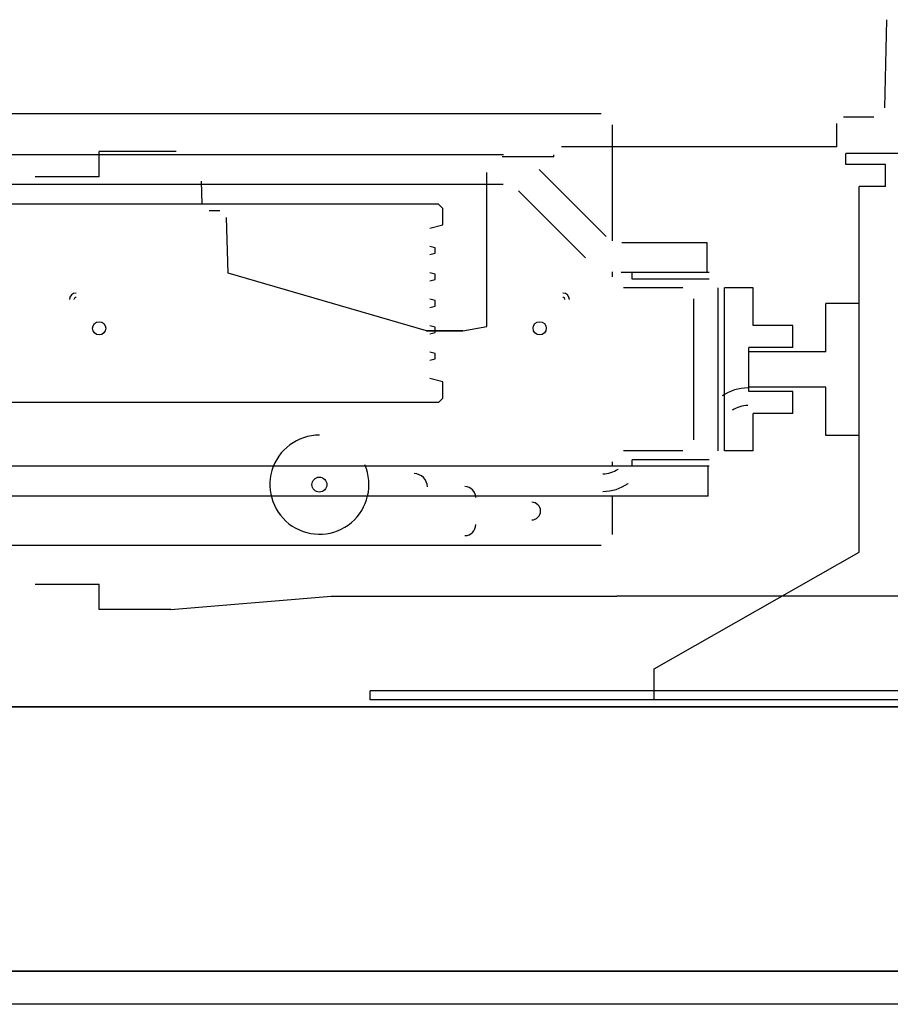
# Model space of a CAD drawing. Header units: millimetres. Extents: x -8838 to 31257, y -6224 to 3754.
# Tile 102 of 205: x 3774 to 3813, y -5201 to -5156. Entities that reach past the tile are written whole.
import ezdxf

# ---------------------------------------------------------------- set-up
doc = ezdxf.new("R2010")
doc.units = ezdxf.units.MM
doc.header["$LTSCALE"] = 10
doc.header["$MEASUREMENT"] = 0
doc.linetypes.add('rzut 2 pietra$0$ArchiTECH.PC Solid Line Type', pattern=[0])
doc.linetypes.add('SUFIT_2 PIETRO$0$ArchiTECH.PC Solid Line Type', pattern=[0])
doc.layers.add('IS_ARCH', color=254, linetype='CONTINUOUS', lineweight=18)
doc.layers.add('SUFIT_2 PIETRO$0$WINDA', color=254, linetype='CONTINUOUS')

msp = doc.modelspace()

# ---------------------------------------------------------------- linework, layer by layer
at = {"layer": 'IS_ARCH', "linetype": 'rzut 2 pietra$0$ArchiTECH.PC Solid Line Type'}
for p, q in [((3812.965, -5160.007), (3813.069, -5156.01)), ((3812.965, -5160.007), (3813.069, -5156.01)), ((3812.965, -5160.007), (3813.069, -5156.01)), ((3800.098, -5160.29), (3743.498, -5160.29)), ((3800.098, -5160.29), (3743.498, -5160.29)), ((3800.098, -5160.29), (3743.498, -5160.29)), ((3810.797, -5161.79), (3810.797, -5160.718)), ((3810.797, -5161.79), (3810.797, -5160.718)), ((3810.797, -5161.79), (3810.797, -5160.718)), ((3811.097, -5160.418), (3812.473, -5160.418)), ((3811.097, -5160.418), (3812.473, -5160.418)), ((3811.097, -5160.418), (3812.473, -5160.418)), ((3800.598, -5166.045), (3800.598, -5160.79)), ((3800.598, -5166.045), (3800.598, -5160.79)), ((3800.598, -5166.045), (3800.598, -5160.79)), ((3777.296, -5163.143), (3777.297, -5161.993)), ((3777.296, -5163.143), (3777.297, -5161.993)), ((3777.296, -5163.143), (3777.297, -5161.993)), ((3780.796, -5161.993), (3777.297, -5161.993)), ((3780.796, -5161.993), (3777.297, -5161.993)), ((3780.796, -5161.993), (3777.297, -5161.993)), ((3810.797, -5161.79), (3798.289, -5161.79)), ((3810.797, -5161.79), (3798.289, -5161.79)), ((3810.797, -5161.79), (3798.289, -5161.79)), ((3811.198, -5162.59), (3811.198, -5162.09)), ((3819.798, -5162.09), (3811.198, -5162.09)), ((3811.198, -5162.59), (3811.198, -5162.09)), ((3819.798, -5162.09), (3811.198, -5162.09)), ((3819.798, -5162.09), (3811.198, -5162.09)), ((3811.198, -5162.59), (3811.198, -5162.09)), ((3795.656, -5162.14), (3747.94, -5162.14)), ((3795.656, -5162.14), (3747.94, -5162.14)), ((3795.656, -5162.14), (3747.94, -5162.14)), ((3797.939, -5162.243), (3795.597, -5162.243)), ((3797.939, -5162.243), (3795.597, -5162.243)), ((3797.939, -5162.243), (3795.597, -5162.243)), ((3797.939, -5162.243), (3797.939, -5162.14)), ((3797.939, -5162.243), (3797.939, -5162.14)), ((3797.939, -5162.243), (3797.939, -5162.14)), ((3794.897, -5169.94), (3794.897, -5162.943)), ((3794.897, -5169.94), (3794.897, -5162.943)), ((3794.897, -5169.94), (3794.897, -5162.943)), ((3800.316, -5165.847), (3797.283, -5162.813)), ((3800.316, -5165.847), (3797.283, -5162.813)), ((3800.316, -5165.847), (3797.283, -5162.813)), ((3812.998, -5162.59), (3811.198, -5162.59)), ((3812.998, -5162.59), (3811.198, -5162.59)), ((3812.998, -5162.59), (3811.198, -5162.59)), ((3812.998, -5163.59), (3812.998, -5162.59)), ((3812.998, -5163.59), (3812.998, -5162.59)), ((3812.998, -5163.59), (3812.998, -5162.59)), ((3777.296, -5163.143), (3774.389, -5163.143)), ((3777.296, -5163.143), (3774.389, -5163.143)), ((3777.296, -5163.143), (3774.389, -5163.143)), ((3781.981, -5164.393), (3781.944, -5163.344)), ((3781.981, -5164.393), (3781.944, -5163.344)), ((3781.981, -5164.393), (3781.944, -5163.344)), ((3795.636, -5163.49), (3747.961, -5163.49)), ((3795.636, -5163.49), (3747.961, -5163.49)), ((3795.636, -5163.49), (3747.961, -5163.49)), ((3799.376, -5166.816), (3796.343, -5163.782)), ((3799.376, -5166.816), (3796.343, -5163.782)), ((3799.376, -5166.816), (3796.343, -5163.782)), ((3811.798, -5180.19), (3811.798, -5163.59)), ((3812.998, -5163.59), (3811.798, -5163.59)), ((3811.798, -5180.19), (3811.798, -5163.59)), ((3812.998, -5163.59), (3811.798, -5163.59)), ((3812.998, -5163.59), (3811.798, -5163.59)), ((3811.798, -5180.19), (3811.798, -5163.59)), ((3792.698, -5164.39), (3750.898, -5164.39)), ((3792.698, -5164.39), (3750.898, -5164.39)), ((3792.698, -5164.39), (3750.898, -5164.39)), ((3782.772, -5164.693), (3782.291, -5164.693)), ((3782.772, -5164.693), (3782.291, -5164.693)), ((3782.772, -5164.693), (3782.291, -5164.693)), ((3792.898, -5164.59), (3792.698, -5164.39)), ((3792.898, -5164.59), (3792.698, -5164.39)), ((3792.898, -5164.59), (3792.698, -5164.39)), ((3792.898, -5165.318), (3792.898, -5164.59)), ((3792.898, -5165.318), (3792.898, -5164.59)), ((3792.898, -5165.318), (3792.898, -5164.59)), ((3783.149, -5167.524), (3783.082, -5164.994)), ((3783.149, -5167.524), (3783.082, -5164.994)), ((3783.149, -5167.524), (3783.082, -5164.994)), ((3792.317, -5165.474), (3792.898, -5165.318)), ((3792.317, -5165.474), (3792.898, -5165.318)), ((3792.317, -5165.474), (3792.898, -5165.318)), ((3792.548, -5166.367), (3792.317, -5166.305)), ((3792.548, -5166.367), (3792.317, -5166.305)), ((3792.548, -5166.367), (3792.317, -5166.305)), ((3792.548, -5166.612), (3792.548, -5166.367)), ((3792.548, -5166.612), (3792.548, -5166.367)), ((3792.548, -5166.612), (3792.548, -5166.367)), ((3804.898, -5166.14), (3801.023, -5166.14)), ((3804.898, -5166.14), (3801.023, -5166.14)), ((3804.898, -5166.14), (3801.023, -5166.14)), ((3804.898, -5167.49), (3804.898, -5166.14)), ((3804.898, -5167.49), (3804.898, -5166.14)), ((3804.898, -5167.49), (3804.898, -5166.14)), ((3792.317, -5166.674), (3792.548, -5166.612)), ((3792.317, -5166.674), (3792.548, -5166.612)), ((3792.317, -5166.674), (3792.548, -5166.612)), ((3800.598, -5167.69), (3800.598, -5167.454)), ((3800.598, -5167.69), (3800.598, -5167.454)), ((3800.598, -5167.69), (3800.598, -5167.454)), ((3792.162, -5170.143), (3783.149, -5167.524)), ((3792.162, -5170.143), (3783.149, -5167.524)), ((3792.162, -5170.143), (3783.149, -5167.524)), ((3792.548, -5167.567), (3792.317, -5167.505)), ((3792.548, -5167.567), (3792.317, -5167.505)), ((3792.548, -5167.567), (3792.317, -5167.505)), ((3792.317, -5167.874), (3792.548, -5167.812)), ((3792.317, -5167.874), (3792.548, -5167.812)), ((3792.317, -5167.874), (3792.548, -5167.812)), ((3792.548, -5167.812), (3792.548, -5167.567)), ((3792.548, -5167.812), (3792.548, -5167.567)), ((3792.548, -5167.812), (3792.548, -5167.567)), ((3804.898, -5167.49), (3801.003, -5167.49)), ((3804.898, -5167.49), (3801.003, -5167.49)), ((3804.898, -5167.49), (3801.003, -5167.49)), ((3804.998, -5167.49), (3801.498, -5167.49)), ((3801.498, -5167.79), (3801.498, -5167.49)), ((3804.998, -5167.49), (3801.498, -5167.49)), ((3801.498, -5167.79), (3801.498, -5167.49)), ((3801.498, -5167.79), (3801.498, -5167.49)), ((3804.998, -5167.49), (3801.498, -5167.49)), ((3804.998, -5167.79), (3801.498, -5167.79)), ((3804.998, -5167.79), (3801.498, -5167.79)), ((3804.998, -5167.79), (3801.498, -5167.79)), ((3803.798, -5168.19), (3801.098, -5168.19)), ((3803.798, -5168.19), (3801.098, -5168.19)), ((3803.798, -5168.19), (3801.098, -5168.19)), ((3805.398, -5175.59), (3805.398, -5168.19)), ((3805.398, -5175.59), (3805.398, -5168.19)), ((3805.398, -5175.59), (3805.398, -5168.19)), ((3806.988, -5168.19), (3805.698, -5168.19)), ((3805.698, -5175.59), (3805.698, -5168.19)), ((3806.988, -5168.19), (3805.698, -5168.19)), ((3805.698, -5175.59), (3805.698, -5168.19)), ((3805.698, -5175.59), (3805.698, -5168.19)), ((3806.988, -5168.19), (3805.698, -5168.19)), ((3806.988, -5169.89), (3806.988, -5168.19)), ((3806.988, -5169.89), (3806.988, -5168.19)), ((3806.988, -5169.89), (3806.988, -5168.19)), ((3792.548, -5168.767), (3792.317, -5168.705)), ((3792.548, -5168.767), (3792.317, -5168.705)), ((3792.548, -5168.767), (3792.317, -5168.705)), ((3792.548, -5169.012), (3792.548, -5168.767)), ((3792.548, -5169.012), (3792.548, -5168.767)), ((3792.548, -5169.012), (3792.548, -5168.767)), ((3804.298, -5175.09), (3804.298, -5168.69)), ((3804.298, -5175.09), (3804.298, -5168.69)), ((3804.298, -5175.09), (3804.298, -5168.69)), ((3792.317, -5169.074), (3792.548, -5169.012)), ((3792.317, -5169.074), (3792.548, -5169.012)), ((3792.317, -5169.074), (3792.548, -5169.012)), ((3810.298, -5171.09), (3810.298, -5168.89)), ((3811.798, -5168.89), (3810.298, -5168.89)), ((3810.298, -5171.09), (3810.298, -5168.89)), ((3811.798, -5168.89), (3810.298, -5168.89)), ((3811.798, -5168.89), (3810.298, -5168.89)), ((3810.298, -5171.09), (3810.298, -5168.89)), ((3793.812, -5170.143), (3792.161, -5170.143)), ((3793.812, -5170.143), (3792.161, -5170.143)), ((3793.812, -5170.143), (3792.161, -5170.143)), ((3792.162, -5170.143), (3793.812, -5170.143)), ((3793.812, -5170.143), (3792.162, -5170.143)), ((3792.162, -5170.143), (3793.812, -5170.143)), ((3793.812, -5170.143), (3792.162, -5170.143)), ((3793.812, -5170.143), (3792.162, -5170.143)), ((3792.162, -5170.143), (3793.812, -5170.143)), ((3792.548, -5169.967), (3792.317, -5169.905)), ((3792.548, -5169.967), (3792.317, -5169.905)), ((3792.548, -5169.967), (3792.317, -5169.905)), ((3792.548, -5170.212), (3792.548, -5169.967)), ((3792.548, -5170.212), (3792.548, -5169.967)), ((3792.548, -5170.212), (3792.548, -5169.967)), ((3793.812, -5170.143), (3794.897, -5169.94)), ((3793.812, -5170.143), (3794.897, -5169.94)), ((3793.812, -5170.143), (3794.897, -5169.94)), ((3808.798, -5169.89), (3806.988, -5169.89)), ((3808.798, -5169.89), (3806.988, -5169.89)), ((3808.798, -5169.89), (3806.988, -5169.89)), ((3808.798, -5170.89), (3808.798, -5169.89)), ((3808.798, -5170.89), (3808.798, -5169.89)), ((3808.798, -5170.89), (3808.798, -5169.89)), ((3792.317, -5170.274), (3792.548, -5170.212)), ((3792.317, -5170.274), (3792.548, -5170.212)), ((3792.317, -5170.274), (3792.548, -5170.212)), ((3806.798, -5172.89), (3806.798, -5170.89)), ((3808.798, -5170.89), (3806.798, -5170.89)), ((3806.798, -5172.89), (3806.798, -5170.89)), ((3808.798, -5170.89), (3806.798, -5170.89)), ((3808.798, -5170.89), (3806.798, -5170.89)), ((3806.798, -5172.89), (3806.798, -5170.89)), ((3792.548, -5171.167), (3792.317, -5171.105)), ((3792.548, -5171.167), (3792.317, -5171.105)), ((3792.548, -5171.167), (3792.317, -5171.105)), ((3792.317, -5171.474), (3792.548, -5171.412)), ((3792.317, -5171.474), (3792.548, -5171.412)), ((3792.317, -5171.474), (3792.548, -5171.412)), ((3792.548, -5171.412), (3792.548, -5171.167)), ((3792.548, -5171.412), (3792.548, -5171.167)), ((3792.548, -5171.412), (3792.548, -5171.167)), ((3806.798, -5172.69), (3806.798, -5171.09)), ((3810.298, -5171.09), (3806.798, -5171.09)), ((3806.798, -5172.69), (3806.798, -5171.09)), ((3810.298, -5171.09), (3806.798, -5171.09)), ((3810.298, -5171.09), (3806.798, -5171.09)), ((3806.798, -5172.69), (3806.798, -5171.09)), ((3792.898, -5172.461), (3792.317, -5172.305)), ((3792.898, -5172.461), (3792.317, -5172.305)), ((3792.898, -5172.461), (3792.317, -5172.305)), ((3792.898, -5173.19), (3792.898, -5172.461)), ((3792.898, -5173.19), (3792.898, -5172.461)), ((3792.898, -5173.19), (3792.898, -5172.461)), ((3810.298, -5172.69), (3806.798, -5172.69)), ((3810.298, -5172.69), (3806.798, -5172.69)), ((3810.298, -5172.69), (3806.798, -5172.69)), ((3810.298, -5174.89), (3810.298, -5172.69)), ((3810.298, -5174.89), (3810.298, -5172.69)), ((3810.298, -5174.89), (3810.298, -5172.69)), ((3792.698, -5173.39), (3792.898, -5173.19)), ((3792.698, -5173.39), (3792.898, -5173.19)), ((3792.698, -5173.39), (3792.898, -5173.19)), ((3808.798, -5172.89), (3806.798, -5172.89)), ((3808.798, -5172.89), (3806.798, -5172.89)), ((3808.798, -5172.89), (3806.798, -5172.89)), ((3808.798, -5173.89), (3808.798, -5172.89)), ((3808.798, -5173.89), (3808.798, -5172.89)), ((3808.798, -5173.89), (3808.798, -5172.89)), ((3792.698, -5173.39), (3750.898, -5173.39)), ((3792.698, -5173.39), (3750.898, -5173.39)), ((3792.698, -5173.39), (3750.898, -5173.39)), ((3806.988, -5175.59), (3806.988, -5173.89)), ((3808.798, -5173.89), (3806.988, -5173.89)), ((3806.988, -5175.59), (3806.988, -5173.89)), ((3808.798, -5173.89), (3806.988, -5173.89)), ((3808.798, -5173.89), (3806.988, -5173.89)), ((3806.988, -5175.59), (3806.988, -5173.89)), ((3811.798, -5174.89), (3810.298, -5174.89)), ((3811.798, -5174.89), (3810.298, -5174.89)), ((3811.798, -5174.89), (3810.298, -5174.89)), ((3803.798, -5175.59), (3801.098, -5175.59)), ((3803.798, -5175.59), (3801.098, -5175.59)), ((3803.798, -5175.59), (3801.098, -5175.59)), ((3806.988, -5175.59), (3805.698, -5175.59)), ((3806.988, -5175.59), (3805.698, -5175.59)), ((3806.988, -5175.59), (3805.698, -5175.59)), ((3804.948, -5176.29), (3738.749, -5176.29)), ((3804.948, -5176.29), (3738.749, -5176.29)), ((3804.948, -5176.29), (3738.749, -5176.29)), ((3800.598, -5176.29), (3800.598, -5176.09)), ((3800.598, -5176.29), (3800.598, -5176.09)), ((3800.598, -5176.29), (3800.598, -5176.09)), ((3804.998, -5175.99), (3801.498, -5175.99)), ((3801.498, -5176.29), (3801.498, -5175.99)), ((3804.998, -5175.99), (3801.498, -5175.99)), ((3801.498, -5176.29), (3801.498, -5175.99)), ((3801.498, -5176.29), (3801.498, -5175.99)), ((3804.998, -5175.99), (3801.498, -5175.99)), ((3804.998, -5176.29), (3801.498, -5176.29)), ((3804.998, -5176.29), (3801.498, -5176.29)), ((3804.998, -5176.29), (3801.498, -5176.29)), ((3804.948, -5177.64), (3804.948, -5176.29)), ((3804.948, -5177.64), (3804.948, -5176.29)), ((3804.948, -5177.64), (3804.948, -5176.29)), ((3804.948, -5177.64), (3738.749, -5177.64)), ((3804.948, -5177.64), (3738.749, -5177.64)), ((3804.948, -5177.64), (3738.749, -5177.64)), ((3800.598, -5179.39), (3800.598, -5177.64)), ((3800.598, -5179.39), (3800.598, -5177.64)), ((3800.598, -5179.39), (3800.598, -5177.64)), ((3800.098, -5179.89), (3743.498, -5179.89)), ((3800.098, -5179.89), (3743.498, -5179.89)), ((3800.098, -5179.89), (3743.498, -5179.89)), ((3802.498, -5185.49), (3811.798, -5180.19)), ((3802.498, -5185.49), (3811.798, -5180.19)), ((3802.498, -5185.49), (3811.798, -5180.19)), ((3774.389, -5181.643), (3777.297, -5181.643)), ((3774.389, -5181.643), (3777.297, -5181.643)), ((3774.389, -5181.643), (3777.297, -5181.643)), ((3777.297, -5182.793), (3777.297, -5181.643)), ((3777.297, -5182.793), (3777.297, -5181.643)), ((3777.297, -5182.793), (3777.297, -5181.643)), ((3780.545, -5182.793), (3787.825, -5182.193)), ((3780.545, -5182.793), (3787.825, -5182.193)), ((3780.545, -5182.793), (3787.825, -5182.193)), ((3787.825, -5182.193), (3800.797, -5182.193)), ((3787.825, -5182.193), (3800.797, -5182.193)), ((3787.825, -5182.193), (3800.797, -5182.193)), ((3838.796, -5182.193), (3800.797, -5182.193)), ((3838.796, -5182.193), (3800.797, -5182.193)), ((3838.796, -5182.193), (3800.797, -5182.193)), ((3780.545, -5182.793), (3777.297, -5182.793)), ((3780.545, -5182.793), (3777.297, -5182.793)), ((3780.545, -5182.793), (3777.297, -5182.793)), ((3802.498, -5186.89), (3802.498, -5185.49)), ((3802.498, -5186.89), (3802.498, -5185.49)), ((3802.498, -5186.89), (3802.498, -5185.49)), ((3789.598, -5186.89), (3789.598, -5186.49)), ((3857.648, -5186.49), (3789.598, -5186.49)), ((3789.598, -5186.89), (3789.598, -5186.49)), ((3857.648, -5186.49), (3789.598, -5186.49)), ((3857.648, -5186.49), (3789.598, -5186.49)), ((3789.598, -5186.89), (3789.598, -5186.49)), ((3869.598, -5186.89), (3789.598, -5186.89)), ((3869.598, -5186.89), (3789.598, -5186.89)), ((3869.598, -5186.89), (3789.598, -5186.89)), ((3715.298, -5187.21), (3905.298, -5187.21)), ((3905.298, -5187.21), (3715.298, -5187.21)), ((3905.298, -5187.21), (3715.298, -5187.21)), ((3905.298, -5187.21), (3715.298, -5187.21)), ((3905.298, -5187.21), (3715.428, -5187.21)), ((3917.298, -5199.21), (3703.298, -5199.21)), ((3703.428, -5199.21), (3917.298, -5199.21)), ((3919.298, -5200.719), (3701.298, -5200.719))]:
    msp.add_line(p, q, dxfattribs=at)
for centre, radius, start, end in [((3776.248, -5168.722), 0.3, 90, 180), ((3776.248, -5168.722), 0.3, 90, 180), ((3776.248, -5168.722), 0.1, 90, 180), ((3776.248, -5168.722), 0.1, 90, 180), ((3798.348, -5168.722), 0.3, 0, 90), ((3798.348, -5168.722), 0.3, 0, 90), ((3798.348, -5168.722), 0.1, 0, 90), ((3798.348, -5168.722), 0.1, 0, 90), ((3806.746, -5174.73), 2, 90, 125), ((3806.746, -5174.73), 1.2, 90, 125), ((3787.298, -5177.122), 2.25, 90, 23.4577), ((3800.167, -5175.429), 1.2, 270, 305), ((3791.598, -5177.222), 0.6, 0, 90), ((3793.898, -5177.707), 0.5, 0, 90), ((3800.167, -5175.429), 2, 270, 305), ((3796.938, -5178.322), 0.4, 270, 90), ((3793.898, -5178.937), 0.5, 270, 0)]:
    msp.add_arc(centre, radius, start, end, dxfattribs=at)
at = {"layer": 'SUFIT_2 PIETRO$0$WINDA', "linetype": 'SUFIT_2 PIETRO$0$ArchiTECH.PC Solid Line Type'}
for p, q in [((3812.965, -5160.007), (3813.069, -5156.01)), ((3812.965, -5160.007), (3813.069, -5156.01)), ((3812.965, -5160.007), (3813.069, -5156.01)), ((3800.098, -5160.29), (3743.498, -5160.29)), ((3800.098, -5160.29), (3743.498, -5160.29)), ((3800.098, -5160.29), (3743.498, -5160.29)), ((3810.797, -5161.79), (3810.797, -5160.718)), ((3810.797, -5161.79), (3810.797, -5160.718)), ((3810.797, -5161.79), (3810.797, -5160.718)), ((3811.097, -5160.418), (3812.473, -5160.418)), ((3811.097, -5160.418), (3812.473, -5160.418)), ((3811.097, -5160.418), (3812.473, -5160.418)), ((3800.598, -5166.045), (3800.598, -5160.79)), ((3800.598, -5166.045), (3800.598, -5160.79)), ((3800.598, -5166.045), (3800.598, -5160.79)), ((3777.296, -5163.143), (3777.297, -5161.993)), ((3777.296, -5163.143), (3777.297, -5161.993)), ((3777.296, -5163.143), (3777.297, -5161.993)), ((3780.796, -5161.993), (3777.297, -5161.993)), ((3780.796, -5161.993), (3777.297, -5161.993)), ((3780.796, -5161.993), (3777.297, -5161.993)), ((3810.797, -5161.79), (3798.289, -5161.79)), ((3810.797, -5161.79), (3798.289, -5161.79)), ((3810.797, -5161.79), (3798.289, -5161.79)), ((3811.198, -5162.59), (3811.198, -5162.09)), ((3819.798, -5162.09), (3811.198, -5162.09)), ((3819.798, -5162.09), (3811.198, -5162.09)), ((3811.198, -5162.59), (3811.198, -5162.09)), ((3819.798, -5162.09), (3811.198, -5162.09)), ((3811.198, -5162.59), (3811.198, -5162.09)), ((3795.656, -5162.14), (3747.94, -5162.14)), ((3795.656, -5162.14), (3747.94, -5162.14)), ((3795.656, -5162.14), (3747.94, -5162.14)), ((3797.939, -5162.243), (3795.597, -5162.243)), ((3797.939, -5162.243), (3795.597, -5162.243)), ((3797.939, -5162.243), (3795.597, -5162.243)), ((3797.939, -5162.243), (3797.939, -5162.14)), ((3797.939, -5162.243), (3797.939, -5162.14)), ((3797.939, -5162.243), (3797.939, -5162.14)), ((3794.897, -5169.94), (3794.897, -5162.943)), ((3794.897, -5169.94), (3794.897, -5162.943)), ((3794.897, -5169.94), (3794.897, -5162.943)), ((3800.316, -5165.847), (3797.283, -5162.813)), ((3800.316, -5165.847), (3797.283, -5162.813)), ((3800.316, -5165.847), (3797.283, -5162.813)), ((3812.998, -5162.59), (3811.198, -5162.59)), ((3812.998, -5162.59), (3811.198, -5162.59)), ((3812.998, -5162.59), (3811.198, -5162.59)), ((3812.998, -5163.59), (3812.998, -5162.59)), ((3812.998, -5163.59), (3812.998, -5162.59)), ((3812.998, -5163.59), (3812.998, -5162.59)), ((3777.296, -5163.143), (3774.389, -5163.143)), ((3777.296, -5163.143), (3774.389, -5163.143)), ((3777.296, -5163.143), (3774.389, -5163.143)), ((3781.981, -5164.393), (3781.944, -5163.344)), ((3781.981, -5164.393), (3781.944, -5163.344)), ((3781.981, -5164.393), (3781.944, -5163.344)), ((3795.636, -5163.49), (3747.961, -5163.49)), ((3795.636, -5163.49), (3747.961, -5163.49)), ((3795.636, -5163.49), (3747.961, -5163.49)), ((3799.376, -5166.816), (3796.343, -5163.782)), ((3799.376, -5166.816), (3796.343, -5163.782)), ((3799.376, -5166.816), (3796.343, -5163.782)), ((3811.798, -5180.19), (3811.798, -5163.59)), ((3812.998, -5163.59), (3811.798, -5163.59)), ((3812.998, -5163.59), (3811.798, -5163.59)), ((3811.798, -5180.19), (3811.798, -5163.59)), ((3812.998, -5163.59), (3811.798, -5163.59)), ((3811.798, -5180.19), (3811.798, -5163.59)), ((3792.698, -5164.39), (3750.898, -5164.39)), ((3792.698, -5164.39), (3750.898, -5164.39)), ((3792.698, -5164.39), (3750.898, -5164.39)), ((3782.772, -5164.693), (3782.291, -5164.693)), ((3782.772, -5164.693), (3782.291, -5164.693)), ((3782.772, -5164.693), (3782.291, -5164.693)), ((3792.898, -5164.59), (3792.698, -5164.39)), ((3792.898, -5164.59), (3792.698, -5164.39)), ((3792.898, -5164.59), (3792.698, -5164.39)), ((3792.898, -5165.318), (3792.898, -5164.59)), ((3792.898, -5165.318), (3792.898, -5164.59)), ((3792.898, -5165.318), (3792.898, -5164.59)), ((3783.149, -5167.524), (3783.082, -5164.994)), ((3783.149, -5167.524), (3783.082, -5164.994)), ((3783.149, -5167.524), (3783.082, -5164.994)), ((3792.317, -5165.474), (3792.898, -5165.318)), ((3792.317, -5165.474), (3792.898, -5165.318)), ((3792.317, -5165.474), (3792.898, -5165.318)), ((3792.548, -5166.367), (3792.317, -5166.305)), ((3792.548, -5166.367), (3792.317, -5166.305)), ((3792.548, -5166.367), (3792.317, -5166.305)), ((3792.548, -5166.612), (3792.548, -5166.367)), ((3792.548, -5166.612), (3792.548, -5166.367)), ((3792.548, -5166.612), (3792.548, -5166.367)), ((3804.898, -5166.14), (3801.023, -5166.14)), ((3804.898, -5166.14), (3801.023, -5166.14)), ((3804.898, -5166.14), (3801.023, -5166.14)), ((3804.898, -5167.49), (3804.898, -5166.14)), ((3804.898, -5167.49), (3804.898, -5166.14)), ((3804.898, -5167.49), (3804.898, -5166.14)), ((3792.317, -5166.674), (3792.548, -5166.612)), ((3792.317, -5166.674), (3792.548, -5166.612)), ((3792.317, -5166.674), (3792.548, -5166.612)), ((3800.598, -5167.69), (3800.598, -5167.454)), ((3800.598, -5167.69), (3800.598, -5167.454)), ((3800.598, -5167.69), (3800.598, -5167.454)), ((3792.162, -5170.143), (3783.149, -5167.524)), ((3792.162, -5170.143), (3783.149, -5167.524)), ((3792.162, -5170.143), (3783.149, -5167.524)), ((3792.548, -5167.567), (3792.317, -5167.505)), ((3792.548, -5167.567), (3792.317, -5167.505)), ((3792.548, -5167.567), (3792.317, -5167.505)), ((3792.317, -5167.874), (3792.548, -5167.812)), ((3792.317, -5167.874), (3792.548, -5167.812)), ((3792.317, -5167.874), (3792.548, -5167.812)), ((3792.548, -5167.812), (3792.548, -5167.567)), ((3792.548, -5167.812), (3792.548, -5167.567)), ((3792.548, -5167.812), (3792.548, -5167.567)), ((3804.898, -5167.49), (3801.003, -5167.49)), ((3804.898, -5167.49), (3801.003, -5167.49)), ((3804.898, -5167.49), (3801.003, -5167.49)), ((3804.998, -5167.49), (3801.498, -5167.49)), ((3801.498, -5167.79), (3801.498, -5167.49)), ((3801.498, -5167.79), (3801.498, -5167.49)), ((3804.998, -5167.49), (3801.498, -5167.49)), ((3801.498, -5167.79), (3801.498, -5167.49)), ((3804.998, -5167.49), (3801.498, -5167.49)), ((3804.998, -5167.79), (3801.498, -5167.79)), ((3804.998, -5167.79), (3801.498, -5167.79)), ((3804.998, -5167.79), (3801.498, -5167.79)), ((3803.798, -5168.19), (3801.098, -5168.19)), ((3803.798, -5168.19), (3801.098, -5168.19)), ((3803.798, -5168.19), (3801.098, -5168.19)), ((3805.398, -5175.59), (3805.398, -5168.19)), ((3805.398, -5175.59), (3805.398, -5168.19)), ((3805.398, -5175.59), (3805.398, -5168.19)), ((3806.988, -5168.19), (3805.698, -5168.19)), ((3805.698, -5175.59), (3805.698, -5168.19)), ((3805.698, -5175.59), (3805.698, -5168.19)), ((3806.988, -5168.19), (3805.698, -5168.19)), ((3805.698, -5175.59), (3805.698, -5168.19)), ((3806.988, -5168.19), (3805.698, -5168.19)), ((3806.988, -5169.89), (3806.988, -5168.19)), ((3806.988, -5169.89), (3806.988, -5168.19)), ((3806.988, -5169.89), (3806.988, -5168.19)), ((3792.548, -5168.767), (3792.317, -5168.705)), ((3792.548, -5168.767), (3792.317, -5168.705)), ((3792.548, -5168.767), (3792.317, -5168.705)), ((3792.548, -5169.012), (3792.548, -5168.767)), ((3792.548, -5169.012), (3792.548, -5168.767)), ((3792.548, -5169.012), (3792.548, -5168.767)), ((3804.298, -5175.09), (3804.298, -5168.69)), ((3804.298, -5175.09), (3804.298, -5168.69)), ((3804.298, -5175.09), (3804.298, -5168.69)), ((3792.317, -5169.074), (3792.548, -5169.012)), ((3792.317, -5169.074), (3792.548, -5169.012)), ((3792.317, -5169.074), (3792.548, -5169.012)), ((3810.298, -5171.09), (3810.298, -5168.89)), ((3811.798, -5168.89), (3810.298, -5168.89)), ((3811.798, -5168.89), (3810.298, -5168.89)), ((3810.298, -5171.09), (3810.298, -5168.89)), ((3811.798, -5168.89), (3810.298, -5168.89)), ((3810.298, -5171.09), (3810.298, -5168.89)), ((3793.812, -5170.143), (3792.161, -5170.143)), ((3793.812, -5170.143), (3792.161, -5170.143)), ((3793.812, -5170.143), (3792.161, -5170.143)), ((3792.162, -5170.143), (3793.812, -5170.143)), ((3793.812, -5170.143), (3792.162, -5170.143)), ((3793.812, -5170.143), (3792.162, -5170.143)), ((3792.162, -5170.143), (3793.812, -5170.143)), ((3793.812, -5170.143), (3792.162, -5170.143)), ((3792.162, -5170.143), (3793.812, -5170.143)), ((3792.548, -5169.967), (3792.317, -5169.905)), ((3792.548, -5169.967), (3792.317, -5169.905)), ((3792.548, -5169.967), (3792.317, -5169.905)), ((3792.548, -5170.212), (3792.548, -5169.967)), ((3792.548, -5170.212), (3792.548, -5169.967)), ((3792.548, -5170.212), (3792.548, -5169.967)), ((3793.812, -5170.143), (3794.897, -5169.94)), ((3793.812, -5170.143), (3794.897, -5169.94)), ((3793.812, -5170.143), (3794.897, -5169.94)), ((3808.798, -5169.89), (3806.988, -5169.89)), ((3808.798, -5169.89), (3806.988, -5169.89)), ((3808.798, -5169.89), (3806.988, -5169.89)), ((3808.798, -5170.89), (3808.798, -5169.89)), ((3808.798, -5170.89), (3808.798, -5169.89)), ((3808.798, -5170.89), (3808.798, -5169.89)), ((3792.317, -5170.274), (3792.548, -5170.212)), ((3792.317, -5170.274), (3792.548, -5170.212)), ((3792.317, -5170.274), (3792.548, -5170.212)), ((3806.798, -5172.89), (3806.798, -5170.89)), ((3808.798, -5170.89), (3806.798, -5170.89)), ((3808.798, -5170.89), (3806.798, -5170.89)), ((3806.798, -5172.89), (3806.798, -5170.89)), ((3808.798, -5170.89), (3806.798, -5170.89)), ((3806.798, -5172.89), (3806.798, -5170.89)), ((3792.548, -5171.167), (3792.317, -5171.105)), ((3792.548, -5171.167), (3792.317, -5171.105)), ((3792.548, -5171.167), (3792.317, -5171.105)), ((3792.317, -5171.474), (3792.548, -5171.412)), ((3792.317, -5171.474), (3792.548, -5171.412)), ((3792.317, -5171.474), (3792.548, -5171.412)), ((3792.548, -5171.412), (3792.548, -5171.167)), ((3792.548, -5171.412), (3792.548, -5171.167)), ((3792.548, -5171.412), (3792.548, -5171.167)), ((3806.798, -5172.69), (3806.798, -5171.09)), ((3810.298, -5171.09), (3806.798, -5171.09)), ((3810.298, -5171.09), (3806.798, -5171.09)), ((3806.798, -5172.69), (3806.798, -5171.09)), ((3810.298, -5171.09), (3806.798, -5171.09)), ((3806.798, -5172.69), (3806.798, -5171.09)), ((3792.898, -5172.461), (3792.317, -5172.305)), ((3792.898, -5172.461), (3792.317, -5172.305)), ((3792.898, -5172.461), (3792.317, -5172.305)), ((3792.898, -5173.19), (3792.898, -5172.461)), ((3792.898, -5173.19), (3792.898, -5172.461)), ((3792.898, -5173.19), (3792.898, -5172.461)), ((3810.298, -5172.69), (3806.798, -5172.69)), ((3810.298, -5172.69), (3806.798, -5172.69)), ((3810.298, -5172.69), (3806.798, -5172.69)), ((3810.298, -5174.89), (3810.298, -5172.69)), ((3810.298, -5174.89), (3810.298, -5172.69)), ((3810.298, -5174.89), (3810.298, -5172.69)), ((3792.698, -5173.39), (3792.898, -5173.19)), ((3792.698, -5173.39), (3792.898, -5173.19)), ((3792.698, -5173.39), (3792.898, -5173.19)), ((3808.798, -5172.89), (3806.798, -5172.89)), ((3808.798, -5172.89), (3806.798, -5172.89)), ((3808.798, -5172.89), (3806.798, -5172.89)), ((3808.798, -5173.89), (3808.798, -5172.89)), ((3808.798, -5173.89), (3808.798, -5172.89)), ((3808.798, -5173.89), (3808.798, -5172.89)), ((3792.698, -5173.39), (3750.898, -5173.39)), ((3792.698, -5173.39), (3750.898, -5173.39)), ((3792.698, -5173.39), (3750.898, -5173.39)), ((3806.988, -5175.59), (3806.988, -5173.89)), ((3808.798, -5173.89), (3806.988, -5173.89)), ((3808.798, -5173.89), (3806.988, -5173.89)), ((3806.988, -5175.59), (3806.988, -5173.89)), ((3808.798, -5173.89), (3806.988, -5173.89)), ((3806.988, -5175.59), (3806.988, -5173.89)), ((3811.798, -5174.89), (3810.298, -5174.89)), ((3811.798, -5174.89), (3810.298, -5174.89)), ((3811.798, -5174.89), (3810.298, -5174.89)), ((3803.798, -5175.59), (3801.098, -5175.59)), ((3803.798, -5175.59), (3801.098, -5175.59)), ((3803.798, -5175.59), (3801.098, -5175.59)), ((3806.988, -5175.59), (3805.698, -5175.59)), ((3806.988, -5175.59), (3805.698, -5175.59)), ((3806.988, -5175.59), (3805.698, -5175.59)), ((3804.948, -5176.29), (3738.749, -5176.29)), ((3804.948, -5176.29), (3738.749, -5176.29)), ((3804.948, -5176.29), (3738.749, -5176.29)), ((3800.598, -5176.29), (3800.598, -5176.09)), ((3800.598, -5176.29), (3800.598, -5176.09)), ((3800.598, -5176.29), (3800.598, -5176.09)), ((3804.998, -5175.99), (3801.498, -5175.99)), ((3801.498, -5176.29), (3801.498, -5175.99)), ((3801.498, -5176.29), (3801.498, -5175.99)), ((3804.998, -5175.99), (3801.498, -5175.99)), ((3801.498, -5176.29), (3801.498, -5175.99)), ((3804.998, -5175.99), (3801.498, -5175.99)), ((3804.998, -5176.29), (3801.498, -5176.29)), ((3804.998, -5176.29), (3801.498, -5176.29)), ((3804.998, -5176.29), (3801.498, -5176.29)), ((3804.948, -5177.64), (3804.948, -5176.29)), ((3804.948, -5177.64), (3804.948, -5176.29)), ((3804.948, -5177.64), (3804.948, -5176.29)), ((3804.948, -5177.64), (3738.749, -5177.64)), ((3804.948, -5177.64), (3738.749, -5177.64)), ((3804.948, -5177.64), (3738.749, -5177.64)), ((3800.598, -5179.39), (3800.598, -5177.64)), ((3800.598, -5179.39), (3800.598, -5177.64)), ((3800.598, -5179.39), (3800.598, -5177.64)), ((3800.098, -5179.89), (3743.498, -5179.89)), ((3800.098, -5179.89), (3743.498, -5179.89)), ((3800.098, -5179.89), (3743.498, -5179.89)), ((3802.498, -5185.49), (3811.798, -5180.19)), ((3802.498, -5185.49), (3811.798, -5180.19)), ((3802.498, -5185.49), (3811.798, -5180.19)), ((3774.389, -5181.643), (3777.297, -5181.643)), ((3774.389, -5181.643), (3777.297, -5181.643)), ((3774.389, -5181.643), (3777.297, -5181.643)), ((3777.297, -5182.793), (3777.297, -5181.643)), ((3777.297, -5182.793), (3777.297, -5181.643)), ((3777.297, -5182.793), (3777.297, -5181.643)), ((3780.545, -5182.793), (3787.825, -5182.193)), ((3780.545, -5182.793), (3787.825, -5182.193)), ((3780.545, -5182.793), (3787.825, -5182.193)), ((3787.825, -5182.193), (3800.797, -5182.193)), ((3787.825, -5182.193), (3800.797, -5182.193)), ((3787.825, -5182.193), (3800.797, -5182.193)), ((3838.796, -5182.193), (3800.797, -5182.193)), ((3838.796, -5182.193), (3800.797, -5182.193)), ((3838.796, -5182.193), (3800.797, -5182.193)), ((3780.545, -5182.793), (3777.297, -5182.793)), ((3780.545, -5182.793), (3777.297, -5182.793)), ((3780.545, -5182.793), (3777.297, -5182.793)), ((3802.498, -5186.89), (3802.498, -5185.49)), ((3802.498, -5186.89), (3802.498, -5185.49)), ((3802.498, -5186.89), (3802.498, -5185.49)), ((3789.598, -5186.89), (3789.598, -5186.49)), ((3857.648, -5186.49), (3789.598, -5186.49)), ((3857.648, -5186.49), (3789.598, -5186.49)), ((3789.598, -5186.89), (3789.598, -5186.49)), ((3857.648, -5186.49), (3789.598, -5186.49)), ((3789.598, -5186.89), (3789.598, -5186.49)), ((3869.598, -5186.89), (3789.598, -5186.89)), ((3869.598, -5186.89), (3789.598, -5186.89)), ((3869.598, -5186.89), (3789.598, -5186.89)), ((3715.298, -5187.21), (3905.298, -5187.21)), ((3905.298, -5187.21), (3715.298, -5187.21)), ((3905.298, -5187.21), (3715.298, -5187.21)), ((3905.298, -5187.21), (3715.298, -5187.21)), ((3905.298, -5187.21), (3715.428, -5187.21)), ((3917.298, -5199.21), (3703.298, -5199.21)), ((3703.428, -5199.21), (3917.298, -5199.21)), ((3919.298, -5200.719), (3701.298, -5200.719))]:
    msp.add_line(p, q, dxfattribs=at)
for centre, radius in [((3777.298, -5170.022), 0.3), ((3797.298, -5170.022), 0.3), ((3787.298, -5177.122), 0.34)]:
    msp.add_circle(centre, radius, dxfattribs=at)
for centre, radius, start, end in [((3776.248, -5168.722), 0.3, 90, 180), ((3776.248, -5168.722), 0.3, 90, 180), ((3776.248, -5168.722), 0.1, 90, 180), ((3776.248, -5168.722), 0.1, 90, 180), ((3798.348, -5168.722), 0.3, 0, 90), ((3798.348, -5168.722), 0.3, 0, 90), ((3798.348, -5168.722), 0.1, 0, 90), ((3798.348, -5168.722), 0.1, 0, 90), ((3806.746, -5174.73), 2, 90, 125), ((3806.746, -5174.73), 1.2, 90, 125), ((3787.298, -5177.122), 2.25, 90, 23.4577), ((3800.167, -5175.429), 1.2, 270, 305), ((3791.598, -5177.222), 0.6, 0, 90), ((3793.898, -5177.707), 0.5, 0, 90), ((3800.167, -5175.429), 2, 270, 305), ((3796.938, -5178.322), 0.4, 270, 90), ((3793.898, -5178.937), 0.5, 270, 0)]:
    msp.add_arc(centre, radius, start, end, dxfattribs=at)

doc.saveas('drawing.dxf')
